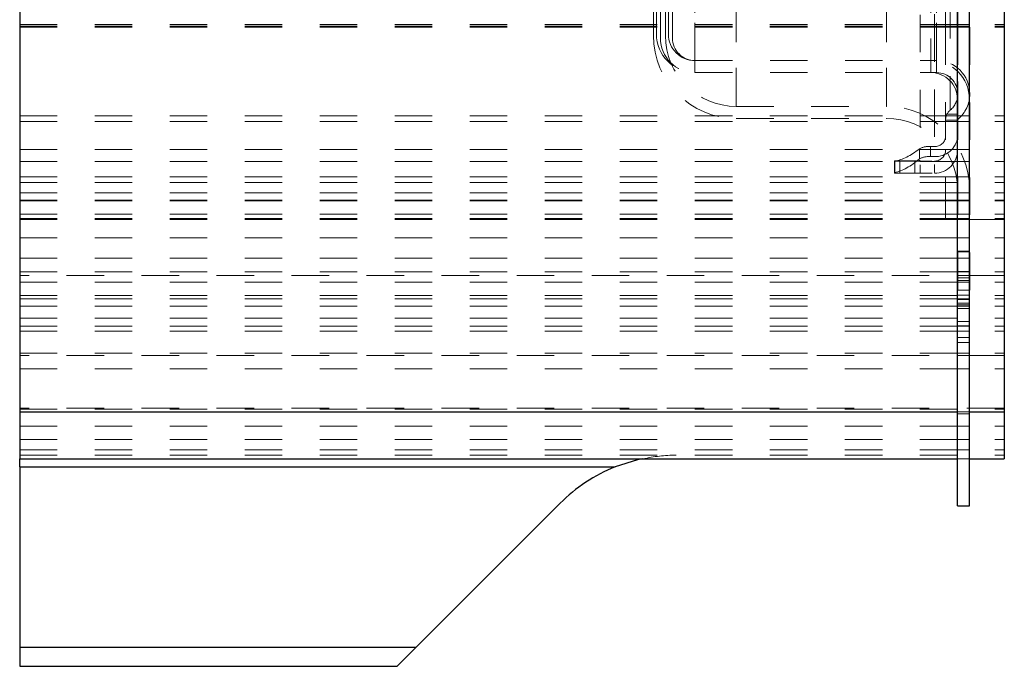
# Model space of a CAD drawing. Header units: inches. Extents: x 370 to 474, y 80 to 168.
# Tile 142 of 170: x 435.96 to 438.59, y 84.82 to 86.54. Entities that reach past the tile are written whole.
import ezdxf

# ---------------------------------------------------------------- set-up
doc = ezdxf.new("R2010")
doc.units = ezdxf.units.IN
doc.header["$LTSCALE"] = 0.5
doc.header["$MEASUREMENT"] = 0
doc.linetypes.add('HIDDEN', pattern=[0.225, 0.15, -0.075])
doc.layers.add('APP-M-S', color=30, linetype='Continuous')
doc.layers.add('PUN-M-S2', color=1, linetype='Continuous')

msp = doc.modelspace()

# ---------------------------------------------------------------- linework, layer by layer
at = {"layer": 'APP-M-S', "linetype": 'Continuous', "lineweight": 25}
for p, q in [((438.4639, 85.247), (438.4639, 89.247)), ((438.4959, 85.247), (438.4959, 89.247)), ((438.4639, 85.247), (438.4959, 85.247))]:
    msp.add_line(p, q, dxfattribs=at)
at = {"layer": 'APP-M-S', "linetype": 'HIDDEN', "lineweight": 18}
for p, q in [((438.4649, 85.822), (438.4649, 88.672)), ((438.4969, 85.822), (438.4969, 88.672)), ((437.8744, 88.2143), (437.8744, 86.2798)), ((438.275, 88.2143), (438.275, 86.2798)), ((438.4651, 86.2773), (438.4651, 88.2168)), ((438.4651, 86.2773), (438.4651, 88.2168)), ((437.8744, 88.182), (437.8744, 86.3114)), ((438.275, 88.182), (438.275, 86.3114)), ((438.4446, 88.1922), (438.4446, 86.3018)), ((438.4446, 88.1922), (438.4446, 86.3018)), ((437.7642, 88.0927), (437.7642, 86.4022)), ((437.7642, 86.4022), (437.7642, 88.0927)), ((437.7642, 86.4022), (437.7642, 88.0927)), ((437.7642, 86.4022), (437.7642, 88.0927)), ((437.7642, 86.4022), (437.7642, 88.0927)), ((437.7642, 86.4022), (437.7642, 88.0927)), ((437.7642, 86.4022), (437.7642, 88.0927)), ((437.7643, 88.0918), (437.7643, 86.4014)), ((438.3931, 88.0918), (438.3931, 86.4014)), ((438.4084, 88.0927), (438.4084, 86.4022)), ((438.4084, 86.4014), (438.4084, 88.0918)), ((438.4084, 86.4014), (438.4084, 88.0918)), ((438.4084, 86.4014), (438.4084, 88.0918)), ((438.4084, 86.4014), (438.4084, 88.0918)), ((438.4084, 86.4014), (438.4084, 88.0918)), ((438.4084, 86.4014), (438.4084, 88.0918)), ((437.7642, 88.0603), (437.7642, 86.4338)), ((437.7642, 86.4338), (437.7642, 88.0603)), ((437.7642, 86.4338), (437.7642, 88.0603)), ((437.7642, 86.4338), (437.7642, 88.0603)), ((437.7642, 86.4338), (437.7642, 88.0603)), ((437.7642, 86.4338), (437.7642, 88.0603)), ((437.7642, 86.4338), (437.7642, 88.0603)), ((437.7643, 88.0603), (437.7643, 86.4338)), ((438.3931, 88.0603), (438.3931, 86.4338)), ((438.4084, 88.0603), (438.4084, 86.4338)), ((438.4084, 86.4338), (438.4084, 88.0603)), ((438.4084, 86.4338), (438.4084, 88.0603)), ((438.4084, 86.4338), (438.4084, 88.0603)), ((438.4084, 86.4338), (438.4084, 88.0603)), ((438.4084, 86.4338), (438.4084, 88.0603)), ((438.4084, 86.4338), (438.4084, 88.0603)), ((437.6722, 86.4933), (437.6722, 88.0008)), ((437.7042, 86.4933), (437.7042, 88.0008)), ((438.4024, 87.7567), (438.4024, 86.1347)), ((438.4024, 87.7298), (438.4024, 86.1661)), ((437.6534, 86.772), (437.6534, 86.5002)), ((437.6614, 86.7745), (437.6614, 86.5041)), ((437.6854, 86.772), (437.6854, 86.5002)), ((437.6934, 86.7745), (437.6934, 86.5041)), ((438.4324, 86.5852), (438.4324, 86.5248)), ((438.4644, 86.5248), (438.4644, 86.5852)), ((438.3644, 86.5554), (438.3644, 86.1337)), ((438.4644, 86.5248), (438.4324, 86.5248)), ((438.4324, 86.5248), (438.4324, 86.5222)), ((438.4644, 86.5222), (438.4324, 86.5222)), ((438.4324, 86.5222), (438.4324, 86.081)), ((438.4639, 86.529), (438.4959, 86.529)), ((438.4639, 86.529), (438.4959, 86.529)), ((438.4639, 86.529), (438.4959, 86.529)), ((438.4639, 86.5248), (438.4959, 86.5248)), ((438.4959, 86.5248), (438.4639, 86.5248)), ((438.4639, 86.5222), (438.4959, 86.5222)), ((438.4959, 86.5222), (438.4639, 86.5222)), ((438.4644, 86.5222), (438.4644, 86.5248)), ((438.4644, 86.081), (438.4644, 86.5222)), ((437.7642, 86.4333), (437.7643, 86.4333)), ((437.7643, 86.4333), (438.3931, 86.4333)), ((438.3931, 86.4333), (438.4084, 86.4333)), ((437.7642, 86.4013), (437.7643, 86.4013)), ((437.7643, 86.4013), (438.3931, 86.4013)), ((438.3931, 86.4013), (438.4084, 86.4013)), ((438.4639, 86.3447), (438.4649, 86.3447)), ((438.4959, 86.3447), (438.4969, 86.3447)), ((437.8744, 86.3112), (438.275, 86.3112)), ((438.4644, 86.2908), (438.4324, 86.2908)), ((438.4644, 86.2865), (438.4324, 86.2865)), ((438.4639, 86.2865), (438.4959, 86.2865)), ((438.4959, 86.2865), (438.4639, 86.2865)), ((437.8744, 86.2792), (438.275, 86.2792)), ((438.4324, 86.2748), (438.4644, 86.2748)), ((438.4644, 86.2708), (438.4324, 86.2708)), ((438.4639, 86.2708), (438.4959, 86.2708)), ((438.4959, 86.2708), (438.4639, 86.2708)), ((438.3627, 86.1713), (438.3627, 86.1985)), ((438.4024, 86.2046), (438.3926, 86.2046)), ((438.3926, 86.2046), (438.3926, 86.1777)), ((438.4644, 86.1967), (438.4324, 86.1967)), ((438.4639, 86.1967), (438.4959, 86.1967)), ((438.4959, 86.1967), (438.4639, 86.1967)), ((438.2959, 86.1657), (438.2969, 86.166)), ((438.2959, 86.1657), (438.2959, 86.1655)), ((438.2959, 86.1655), (438.2959, 86.1333)), ((438.2959, 86.1653), (438.4024, 86.1653)), ((438.2969, 86.166), (438.2969, 86.1351)), ((438.3101, 86.166), (438.3502, 86.166)), ((438.3101, 86.1333), (438.3101, 86.166)), ((438.3502, 86.166), (438.3502, 86.1333)), ((438.3926, 86.1777), (438.4024, 86.1777)), ((438.4644, 86.1641), (438.4324, 86.1641)), ((438.4639, 86.1641), (438.4959, 86.1641)), ((438.4959, 86.1641), (438.4639, 86.1641)), ((438.2965, 86.1333), (438.4024, 86.1333)), ((438.3502, 86.1333), (438.3101, 86.1333)), ((438.4644, 86.1236), (438.4324, 86.1236)), ((438.4639, 86.1236), (438.4959, 86.1236)), ((438.4959, 86.1236), (438.4639, 86.1236)), ((438.4644, 86.081), (438.4324, 86.081)), ((438.4324, 86.081), (438.4324, 86.0615)), ((438.4639, 86.081), (438.4959, 86.081)), ((438.4959, 86.081), (438.4639, 86.081)), ((438.4644, 86.0615), (438.4644, 86.081)), ((438.4644, 86.0615), (438.4324, 86.0615)), ((438.4324, 86.0615), (438.4324, 86.0245)), ((438.4644, 86.0595), (438.4324, 86.0595)), ((438.4639, 86.0615), (438.4959, 86.0615)), ((438.4959, 86.0615), (438.4639, 86.0615)), ((438.4639, 86.0595), (438.4959, 86.0595)), ((438.4959, 86.0595), (438.4639, 86.0595)), ((438.4644, 86.0245), (438.4644, 86.0615)), ((438.4644, 86.0245), (438.4324, 86.0245)), ((438.4324, 86.0245), (438.4324, 86.0099)), ((438.4639, 86.0245), (438.4959, 86.0245)), ((438.4959, 86.0245), (438.4639, 86.0245)), ((438.4644, 86.0099), (438.4644, 86.0245)), ((438.4644, 86.0124), (438.4324, 86.0124)), ((438.4644, 86.0117), (438.4324, 86.0117)), ((438.4644, 86.0099), (438.4324, 86.0099)), ((438.4639, 86.0124), (438.4959, 86.0124)), ((438.4959, 86.0124), (438.4639, 86.0124)), ((438.4639, 86.0117), (438.4959, 86.0117)), ((438.4959, 86.0117), (438.4639, 86.0117)), ((438.4639, 86.0099), (438.4959, 86.0099)), ((438.4959, 86.0099), (438.4639, 86.0099)), ((438.4639, 86.0099), (438.4959, 86.0099)), ((438.4639, 86.0099), (438.4959, 86.0099)), ((438.4639, 85.9608), (438.4959, 85.9608)), ((438.4639, 85.9256), (438.4959, 85.9256)), ((438.4639, 85.9256), (438.4959, 85.9256)), ((438.4639, 85.9256), (438.4959, 85.9256)), ((438.4639, 85.9256), (438.4959, 85.9256)), ((438.4639, 85.9256), (438.4959, 85.9256)), ((438.4639, 85.9256), (438.4959, 85.9256)), ((438.4639, 85.9256), (438.4959, 85.9256)), ((438.4639, 85.9256), (438.4959, 85.9256)), ((438.4639, 85.9256), (438.4959, 85.9256)), ((438.4639, 85.9256), (438.4959, 85.9256)), ((438.4639, 85.9256), (438.4959, 85.9256)), ((438.4639, 85.9256), (438.4959, 85.9256)), ((438.4639, 85.9256), (438.4959, 85.9256)), ((438.4639, 85.9256), (438.4959, 85.9256)), ((438.4639, 85.9241), (438.4959, 85.9241)), ((438.4639, 85.9241), (438.4959, 85.9241)), ((438.4639, 85.9241), (438.4959, 85.9241)), ((438.4639, 85.9241), (438.4959, 85.9241)), ((438.4639, 85.9241), (438.4959, 85.9241)), ((438.4639, 85.9241), (438.4959, 85.9241)), ((438.4639, 85.9241), (438.4959, 85.9241)), ((438.4639, 85.9241), (438.4959, 85.9241)), ((438.4639, 85.9241), (438.4959, 85.9241)), ((438.4639, 85.9241), (438.4959, 85.9241)), ((438.4639, 85.9241), (438.4959, 85.9241)), ((438.4639, 85.9241), (438.4959, 85.9241)), ((438.4639, 85.9241), (438.4959, 85.9241)), ((438.4639, 85.9241), (438.4959, 85.9241)), ((438.4639, 85.9066), (438.4959, 85.9066)), ((438.4639, 85.9066), (438.4959, 85.9066)), ((438.4639, 85.9066), (438.4959, 85.9066)), ((438.4639, 85.8712), (438.4959, 85.8712)), ((438.4639, 85.8712), (438.4959, 85.8712)), ((438.4639, 85.8712), (438.4959, 85.8712)), ((438.4639, 85.8712), (438.4959, 85.8712)), ((438.4639, 85.8712), (438.4959, 85.8712)), ((438.4639, 85.8712), (438.4959, 85.8712)), ((438.4639, 85.8712), (438.4959, 85.8712)), ((438.4639, 85.8712), (438.4959, 85.8712)), ((438.4639, 85.8712), (438.4959, 85.8712)), ((438.4639, 85.8712), (438.4959, 85.8712)), ((438.4639, 85.8712), (438.4959, 85.8712)), ((438.4639, 85.8712), (438.4959, 85.8712)), ((438.4639, 85.8712), (438.4959, 85.8712)), ((438.4639, 85.8712), (438.4959, 85.8712)), ((438.4639, 85.8707), (438.4959, 85.8707)), ((438.4639, 85.8707), (438.4959, 85.8707)), ((438.4639, 85.8707), (438.4959, 85.8707)), ((438.4639, 85.8707), (438.4959, 85.8707)), ((438.4639, 85.8707), (438.4959, 85.8707)), ((438.4959, 85.8608), (438.4639, 85.8608)), ((438.4959, 85.8546), (438.4639, 85.8546)), ((438.4639, 85.847), (438.4959, 85.847)), ((438.4639, 85.847), (438.4959, 85.847)), ((438.4639, 85.847), (438.4959, 85.847)), ((438.4639, 85.847), (438.4959, 85.847)), ((438.4639, 85.847), (438.4959, 85.847)), ((438.4639, 85.847), (438.4959, 85.847)), ((438.4639, 85.847), (438.4959, 85.847)), ((438.4639, 85.847), (438.4959, 85.847)), ((438.4639, 85.847), (438.4959, 85.847)), ((438.4639, 85.847), (438.4959, 85.847)), ((438.4639, 85.847), (438.4959, 85.847)), ((438.4639, 85.847), (438.4959, 85.847)), ((438.4639, 85.847), (438.4959, 85.847)), ((438.4639, 85.847), (438.4959, 85.847)), ((438.4639, 85.8427), (438.4959, 85.8427)), ((438.4639, 85.8427), (438.4959, 85.8427)), ((438.4639, 85.8427), (438.4959, 85.8427)), ((438.4639, 85.8427), (438.4959, 85.8427)), ((438.4639, 85.8427), (438.4959, 85.8427)), ((438.4639, 85.822), (438.4959, 85.822)), ((438.4959, 85.822), (438.4969, 85.822)), ((438.4639, 85.8087), (438.4959, 85.8087)), ((438.4639, 85.8087), (438.4959, 85.8087)), ((438.4639, 85.8087), (438.4959, 85.8087)), ((438.4639, 85.8087), (438.4959, 85.8087)), ((438.4639, 85.8087), (438.4959, 85.8087)), ((438.4639, 85.8087), (438.4959, 85.8087)), ((438.4639, 85.8087), (438.4959, 85.8087)), ((438.4639, 85.8087), (438.4959, 85.8087)), ((438.4639, 85.8087), (438.4959, 85.8087)), ((438.4639, 85.8087), (438.4959, 85.8087)), ((438.4639, 85.8087), (438.4959, 85.8087)), ((438.4639, 85.8087), (438.4959, 85.8087)), ((438.4639, 85.8087), (438.4959, 85.8087)), ((438.4639, 85.8087), (438.4959, 85.8087)), ((438.4639, 85.7983), (438.4959, 85.7983)), ((438.4639, 85.7983), (438.4959, 85.7983)), ((438.4639, 85.7983), (438.4959, 85.7983)), ((438.4639, 85.7972), (438.4959, 85.7972)), ((438.4639, 85.7972), (438.4959, 85.7972)), ((438.4639, 85.7972), (438.4959, 85.7972)), ((438.4639, 85.7972), (438.4959, 85.7972)), ((438.4639, 85.7972), (438.4959, 85.7972)), ((438.4639, 85.7972), (438.4959, 85.7972)), ((438.4639, 85.7972), (438.4959, 85.7972)), ((438.4639, 85.7972), (438.4959, 85.7972)), ((438.4639, 85.7972), (438.4959, 85.7972)), ((438.4639, 85.7972), (438.4959, 85.7972)), ((438.4639, 85.7972), (438.4959, 85.7972)), ((438.4639, 85.7972), (438.4959, 85.7972)), ((438.4639, 85.7972), (438.4959, 85.7972)), ((438.4639, 85.7972), (438.4959, 85.7972)), ((438.4639, 85.7869), (438.4959, 85.7869)), ((438.4639, 85.7869), (438.4959, 85.7869)), ((438.4639, 85.7869), (438.4959, 85.7869)), ((438.4639, 85.7869), (438.4959, 85.7869)), ((438.4639, 85.7869), (438.4959, 85.7869)), ((438.4639, 85.7869), (438.4959, 85.7869)), ((438.4639, 85.7869), (438.4959, 85.7869)), ((438.4639, 85.7869), (438.4959, 85.7869)), ((438.4639, 85.7869), (438.4959, 85.7869)), ((438.4639, 85.7869), (438.4959, 85.7869)), ((438.4639, 85.7869), (438.4959, 85.7869)), ((438.4639, 85.7869), (438.4959, 85.7869)), ((438.4639, 85.7869), (438.4959, 85.7869)), ((438.4639, 85.7869), (438.4959, 85.7869)), ((438.4639, 85.7825), (438.4959, 85.7825)), ((438.4639, 85.7789), (438.4959, 85.7789)), ((438.4639, 85.7789), (438.4959, 85.7789)), ((438.4639, 85.7789), (438.4959, 85.7789)), ((438.4639, 85.7789), (438.4959, 85.7789)), ((438.4639, 85.7789), (438.4959, 85.7789)), ((438.4639, 85.7725), (438.4959, 85.7725)), ((438.4639, 85.7725), (438.4959, 85.7725)), ((438.4639, 85.7725), (438.4959, 85.7725)), ((438.4639, 85.7725), (438.4959, 85.7725)), ((438.4639, 85.7725), (438.4959, 85.7725)), ((438.4639, 85.7725), (438.4959, 85.7725)), ((438.4639, 85.7725), (438.4959, 85.7725)), ((438.4639, 85.7725), (438.4959, 85.7725)), ((438.4639, 85.7725), (438.4959, 85.7725)), ((438.4639, 85.7725), (438.4959, 85.7725)), ((438.4639, 85.7725), (438.4959, 85.7725)), ((438.4639, 85.7725), (438.4959, 85.7725)), ((438.4639, 85.7725), (438.4959, 85.7725)), ((438.4639, 85.7725), (438.4959, 85.7725)), ((438.4639, 85.738), (438.4959, 85.738)), ((438.4639, 85.738), (438.4959, 85.738)), ((438.4639, 85.738), (438.4959, 85.738)), ((438.4639, 85.738), (438.4959, 85.738)), ((438.4639, 85.738), (438.4959, 85.738)), ((438.4639, 85.738), (438.4959, 85.738)), ((438.4639, 85.738), (438.4959, 85.738)), ((438.4639, 85.738), (438.4959, 85.738)), ((438.4639, 85.738), (438.4959, 85.738)), ((438.4639, 85.738), (438.4959, 85.738)), ((438.4639, 85.738), (438.4959, 85.738)), ((438.4639, 85.738), (438.4959, 85.738)), ((438.4639, 85.738), (438.4959, 85.738)), ((438.4639, 85.738), (438.4959, 85.738)), ((438.4639, 85.7264), (438.4959, 85.7264)), ((438.4639, 85.7264), (438.4959, 85.7264)), ((438.4639, 85.7264), (438.4959, 85.7264)), ((438.4639, 85.7264), (438.4959, 85.7264)), ((438.4639, 85.7264), (438.4959, 85.7264)), ((438.4639, 85.7264), (438.4959, 85.7264)), ((438.4639, 85.7264), (438.4959, 85.7264)), ((438.4639, 85.7264), (438.4959, 85.7264)), ((438.4639, 85.7264), (438.4959, 85.7264)), ((438.4639, 85.7264), (438.4959, 85.7264)), ((438.4639, 85.7264), (438.4959, 85.7264)), ((438.4639, 85.7264), (438.4959, 85.7264)), ((438.4639, 85.7264), (438.4959, 85.7264)), ((438.4639, 85.7264), (438.4959, 85.7264)), ((438.4639, 85.7258), (438.4959, 85.7258)), ((438.4639, 85.7258), (438.4959, 85.7258)), ((438.4639, 85.7258), (438.4959, 85.7258)), ((438.4639, 85.712), (438.4959, 85.712)), ((438.4639, 85.6956), (438.4959, 85.6956)), ((438.4639, 85.6956), (438.4959, 85.6956)), ((438.4639, 85.6956), (438.4959, 85.6956)), ((438.4639, 85.6956), (438.4959, 85.6956)), ((438.4639, 85.6956), (438.4959, 85.6956)), ((438.4639, 85.6956), (438.4959, 85.6956)), ((438.4639, 85.6956), (438.4959, 85.6956)), ((438.4639, 85.6956), (438.4959, 85.6956)), ((438.4639, 85.6956), (438.4959, 85.6956)), ((438.4639, 85.6956), (438.4959, 85.6956)), ((438.4639, 85.6956), (438.4959, 85.6956)), ((438.4639, 85.6956), (438.4959, 85.6956)), ((438.4639, 85.6956), (438.4959, 85.6956)), ((438.4639, 85.6956), (438.4959, 85.6956)), ((438.4639, 85.6825), (438.4959, 85.6825)), ((438.4639, 85.6534), (438.4959, 85.6534)), ((438.4639, 85.6534), (438.4959, 85.6534)), ((438.4639, 85.6534), (438.4959, 85.6534)), ((438.4639, 85.6534), (438.4959, 85.6534)), ((438.4639, 85.6534), (438.4959, 85.6534)), ((438.4639, 85.648), (438.4959, 85.648)), ((438.4959, 85.648), (438.4639, 85.648)), ((438.4639, 85.612), (438.4959, 85.612)), ((438.4639, 85.4976), (438.4959, 85.4976)), ((438.4639, 85.4976), (438.4959, 85.4976)), ((438.4639, 85.4976), (438.4959, 85.4976)), ((438.4639, 85.4976), (438.4959, 85.4976)), ((438.4639, 85.4976), (438.4959, 85.4976)), ((438.4639, 85.4919), (438.4959, 85.4919)), ((438.4639, 85.459), (438.4959, 85.459)), ((438.4639, 85.4239), (438.4959, 85.4239)), ((438.4639, 85.4239), (438.4959, 85.4239)), ((438.4639, 85.4239), (438.4959, 85.4239)), ((438.4639, 85.4239), (438.4959, 85.4239)), ((438.4639, 85.4239), (438.4959, 85.4239)), ((438.4639, 85.4239), (438.4959, 85.4239)), ((438.4639, 85.4239), (438.4959, 85.4239)), ((438.4639, 85.4239), (438.4959, 85.4239)), ((438.4639, 85.4239), (438.4959, 85.4239)), ((438.4639, 85.4239), (438.4959, 85.4239)), ((438.4639, 85.4239), (438.4959, 85.4239)), ((438.4639, 85.4239), (438.4959, 85.4239)), ((438.4639, 85.4239), (438.4959, 85.4239)), ((438.4639, 85.4239), (438.4959, 85.4239)), ((438.4639, 85.4239), (438.4959, 85.4239)), ((438.4639, 85.4239), (438.4959, 85.4239)), ((438.4639, 85.4239), (438.4959, 85.4239)), ((438.4639, 85.4239), (438.4959, 85.4239)), ((438.4639, 85.4239), (438.4959, 85.4239)), ((438.4959, 85.396), (438.4639, 85.396)), ((438.4639, 85.396), (438.4959, 85.396)), ((438.4639, 85.372), (438.4959, 85.372))]:
    msp.add_line(p, q, dxfattribs=at)
for centre, radius, start, end in [((437.8744, 86.5002), 0.221, 180, 270), ((437.7643, 86.5041), 0.1029, 180, 270), ((437.8744, 86.5002), 0.189, 180, 270), ((437.7643, 86.5041), 0.0709, 180, 270), ((437.7642, 86.4933), 0.092, 180, 270), ((437.7642, 86.4933), 0.06, 180, 270), ((438.3931, 86.3304), 0.1029, 0, 90), ((438.4084, 86.3447), 0.0886, 0, 90), ((438.3931, 86.3304), 0.0709, 0, 90), ((438.4084, 86.3447), 0.0566, 0, 90), ((438.4084, 86.3447), 0.0566, 309.8595, 0), ((438.4084, 86.3447), 0.0886, 309.8595, 0), ((438.275, 86.0902), 0.221, 0, 90), ((438.4664, 86.2751), 0.034, 129.8595, 180), ((438.275, 86.0902), 0.189, 0, 90), ((438.4664, 86.2751), 0.002, 129.8595, 180), ((438.4058, 86.2365), 0.0589, 266.6631, 353.7032), ((438.4047, 86.2323), 0.0278, 265.2727, 355.2588), ((438.3891, 86.1452), 0.0595, 86.6442, 116.3169), ((438.4024, 86.1953), 0.062, 270, 0), ((438.4024, 86.1953), 0.03, 270, 0), ((438.3069, 86.0652), 0.1009, 88.214, 96.2772), ((438.3533, 86.2296), 0.0636, 267.223, 280.0437), ((438.3885, 86.1232), 0.0546, 85.7465, 118.1775), ((438.3072, 85.5371), 0.5963, 89.7186, 91.0202), ((438.3543, 86.2423), 0.109, 267.8818, 275.3387)]:
    msp.add_arc(centre, radius, start, end, dxfattribs=at)
for major_axis, start_param, end_param in [((0.2464, 1.0801), 3.234145, 3.446616), ((0.2537, 1.112), 3.255949, 3.460123)]:
    msp.add_ellipse((438.5176, 87.247), major_axis=major_axis, ratio=0.247012, start_param=start_param, end_param=end_param, dxfattribs=at)
at = {"layer": 'PUN-M-S2', "linetype": 'Continuous', "lineweight": 25}
for p, q in [((435.9639, 86.6145), (435.9639, 85.4976)), ((438.5889, 86.6145), (438.5889, 85.4976)), ((435.9639, 85.4976), (435.9639, 85.372)), ((435.9639, 85.4976), (438.4639, 85.4976)), ((438.4959, 85.4976), (438.5889, 85.4976)), ((438.5889, 85.4976), (438.5889, 85.372)), ((435.9639, 85.372), (438.4639, 85.372)), ((435.9639, 85.3508), (435.9639, 85.372)), ((437.6113, 85.3698), (437.5516, 85.3508)), ((437.6256, 85.372), (437.6113, 85.3698)), ((438.4959, 85.372), (438.5889, 85.372)), ((435.9639, 85.3508), (437.5516, 85.3508)), ((435.9639, 85.3508), (435.9639, 84.8695)), ((437.0202, 84.8695), (437.4046, 85.2539)), ((437.0202, 84.8695), (435.9639, 84.8695)), ((435.9639, 84.8695), (435.9639, 84.8195)), ((436.9702, 84.8195), (437.0202, 84.8695)), ((435.9639, 84.8195), (436.9702, 84.8195))]:
    msp.add_line(p, q, dxfattribs=at)
at = {"layer": 'PUN-M-S2', "linetype": 'HIDDEN', "lineweight": 18}
for p, q in [((435.9639, 86.529), (438.5889, 86.529)), ((435.9639, 86.529), (438.5889, 86.529)), ((435.9639, 86.5248), (438.5889, 86.5248)), ((435.9639, 86.5222), (438.5889, 86.5222)), ((435.9639, 86.2865), (438.5889, 86.2865)), ((435.9639, 86.2708), (438.5889, 86.2708)), ((435.9639, 86.1967), (438.5889, 86.1967)), ((435.9639, 86.1641), (438.5889, 86.1641)), ((435.9639, 86.1236), (438.5889, 86.1236)), ((435.9639, 86.1085), (438.5889, 86.1085)), ((435.9639, 86.1085), (438.5889, 86.1085)), ((435.9639, 86.081), (438.5889, 86.081)), ((435.9639, 86.0615), (438.5889, 86.0615)), ((435.9639, 86.0613), (438.5889, 86.0613)), ((435.9639, 86.0613), (438.5889, 86.0613)), ((435.9639, 86.0595), (438.5889, 86.0595)), ((435.9639, 86.0245), (438.5889, 86.0245)), ((435.9639, 86.0124), (438.5889, 86.0124)), ((435.9639, 86.0117), (438.5889, 86.0117)), ((435.9639, 86.0099), (438.5889, 86.0099)), ((435.9639, 86.0099), (438.4639, 86.0099)), ((438.4959, 86.0099), (438.5889, 86.0099)), ((435.9639, 85.9608), (438.5889, 85.9608)), ((435.9639, 85.9066), (438.5889, 85.9066)), ((435.9639, 85.9066), (438.5889, 85.9066)), ((435.9639, 85.8707), (438.5889, 85.8707)), ((435.9639, 85.8707), (438.5889, 85.8707)), ((438.5889, 85.8608), (435.9639, 85.8608)), ((435.9639, 85.8427), (438.5889, 85.8427)), ((435.9639, 85.8427), (438.5889, 85.8427)), ((435.9639, 85.807), (438.5889, 85.807)), ((435.9639, 85.807), (438.5889, 85.807)), ((435.9639, 85.7983), (438.5889, 85.7983)), ((435.9639, 85.7983), (438.5889, 85.7983)), ((435.9639, 85.7789), (438.5889, 85.7789)), ((435.9639, 85.7789), (438.5889, 85.7789)), ((435.9639, 85.747), (438.5889, 85.747)), ((435.9639, 85.7258), (438.5889, 85.7258)), ((435.9639, 85.7258), (438.5889, 85.7258)), ((435.9639, 85.712), (438.5889, 85.712)), ((435.9639, 85.6534), (438.5889, 85.6534)), ((435.9639, 85.6534), (438.5889, 85.6534)), ((438.5889, 85.648), (435.9639, 85.648)), ((435.9639, 85.612), (438.5889, 85.612)), ((438.5889, 85.507), (435.9639, 85.507)), ((435.9639, 85.5048), (438.5889, 85.5048)), ((435.9639, 85.4976), (438.5889, 85.4976)), ((438.4639, 85.4976), (438.4959, 85.4976)), ((435.9639, 85.459), (438.5889, 85.459)), ((435.9639, 85.4239), (438.5889, 85.4239)), ((435.9639, 85.4239), (438.5889, 85.4239)), ((435.9639, 85.396), (438.5889, 85.396)), ((435.9639, 85.382), (438.5889, 85.382)), ((438.4639, 85.372), (438.4959, 85.372)), ((437.5516, 85.3508), (435.9639, 85.3508)), ((435.9639, 84.8695), (437.0202, 84.8695))]:
    msp.add_line(p, q, dxfattribs=at)
msp.add_arc((437.7128, 84.9965), 0.3855, 89.8366, 103.0791, dxfattribs=at)
at = {"layer": 'PUN-M-S2', "linetype": 'Continuous', "lineweight": 25}
msp.add_arc((437.7139, 84.9445), 0.4375, 111.7868, 135, dxfattribs=at)

doc.saveas('drawing.dxf')
